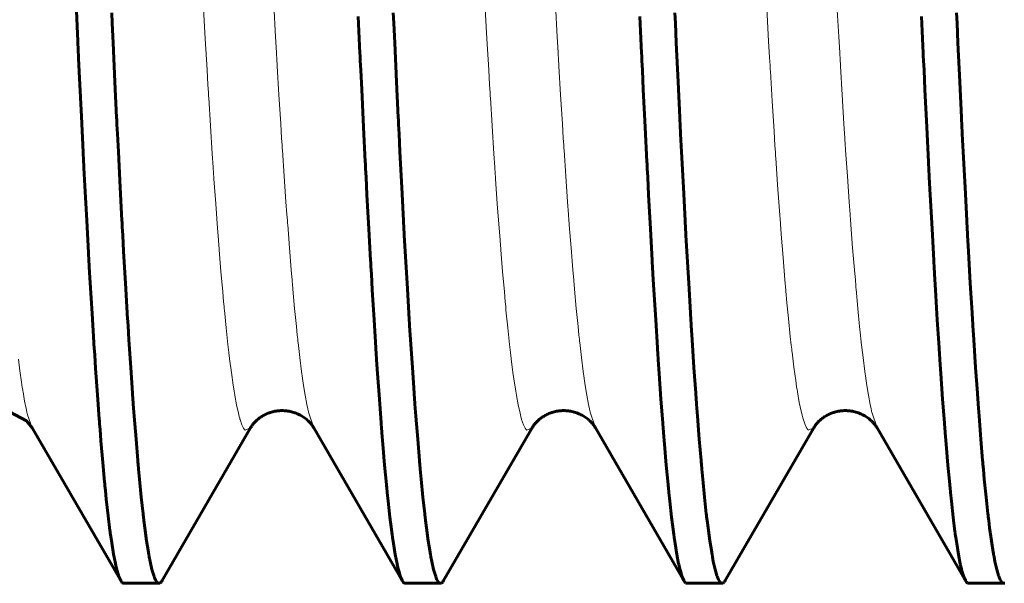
# Model space of a CAD drawing. Header units: millimetres. Extents: x 0 to 297, y 0 to 420.
# Tile 17 of 23: x 263.54 to 265.29, y 197.3 to 198.3. Entities that reach past the tile are written whole.
import ezdxf

# ---------------------------------------------------------------- set-up
doc = ezdxf.new("R2010")
doc.units = ezdxf.units.MM
doc.linetypes.add('K5LT_BASIC', pattern=[0])
doc.linetypes.add('K5LT_THIN', pattern=[0])
doc.layers.add('Системный слой', color=7, linetype='Continuous')

# ---------------------------------------------------------------- blocks, each defined once
blk = doc.blocks.new('U25')
at = {"layer": 'Системный слой', "color": 150, "linetype": 'K5LT_BASIC', "lineweight": 60, "true_color": 0x0080ff}
for p, q in [((263.6416, 198.3291), (263.6446, 198.2622)), ((264.1426, 198.3062), (264.1457, 198.2406)), ((264.6426, 198.3062), (264.6457, 198.2406)), ((265.1426, 198.3062), (265.1457, 198.2406)), ((263.6446, 198.2622), (263.6448, 198.2578)), ((263.6448, 198.2578), (263.6453, 198.249)), ((263.6453, 198.249), (263.6461, 198.2314)), ((263.6461, 198.2314), (263.6477, 198.1965)), ((264.1457, 198.2406), (264.1459, 198.2363)), ((264.1459, 198.2363), (264.1463, 198.2276)), ((264.1463, 198.2276), (264.1471, 198.2104)), ((264.6457, 198.2406), (264.6459, 198.2363)), ((264.6459, 198.2363), (264.6463, 198.2276)), ((264.6463, 198.2276), (264.6471, 198.2104)), ((265.1457, 198.2406), (265.1459, 198.2363)), ((265.1459, 198.2363), (265.1463, 198.2276)), ((265.1463, 198.2276), (265.1471, 198.2104)), ((264.1471, 198.2104), (264.1487, 198.1763)), ((264.6471, 198.2104), (264.6487, 198.1763)), ((265.1471, 198.2104), (265.1487, 198.1763)), ((263.6477, 198.1965), (263.651, 198.1283)), ((264.1487, 198.1763), (264.152, 198.1095)), ((264.6487, 198.1763), (264.652, 198.1095)), ((265.1487, 198.1763), (265.152, 198.1095)), ((263.651, 198.1283), (263.6542, 198.0653)), ((264.152, 198.1095), (264.1551, 198.048)), ((264.652, 198.1095), (264.6551, 198.048)), ((265.152, 198.1095), (265.1551, 198.048)), ((263.6542, 198.0653), (263.6544, 198.0613)), ((263.6544, 198.0613), (263.6548, 198.0532)), ((263.6548, 198.0532), (263.6556, 198.0372)), ((263.6556, 198.0372), (263.6572, 198.0055)), ((264.1551, 198.048), (264.1553, 198.044)), ((264.1553, 198.044), (264.1557, 198.0361)), ((264.1557, 198.0361), (264.1565, 198.0204)), ((264.6551, 198.048), (264.6553, 198.044)), ((264.6553, 198.044), (264.6557, 198.0361)), ((264.6557, 198.0361), (264.6565, 198.0204)), ((265.1551, 198.048), (265.1553, 198.044)), ((265.1553, 198.044), (265.1557, 198.0361)), ((265.1557, 198.0361), (265.1565, 198.0204)), ((264.1565, 198.0204), (264.1581, 197.9894)), ((264.6565, 198.0204), (264.6581, 197.9894)), ((265.1565, 198.0204), (265.1581, 197.9894)), ((263.6572, 198.0055), (263.6605, 197.9437)), ((264.1581, 197.9894), (264.1613, 197.929)), ((264.6581, 197.9894), (264.6613, 197.929)), ((265.1581, 197.9894), (265.1613, 197.929)), ((263.6605, 197.9437), (263.6637, 197.8861)), ((264.1613, 197.929), (264.1645, 197.8727)), ((264.6613, 197.929), (264.6645, 197.8727)), ((265.1613, 197.929), (265.1645, 197.8727)), ((263.6637, 197.8861), (263.6639, 197.8825)), ((263.6639, 197.8825), (263.6643, 197.8753)), ((263.6643, 197.8753), (263.6651, 197.8609)), ((263.6651, 197.8609), (263.6668, 197.8327)), ((264.1645, 197.8727), (264.1647, 197.8692)), ((264.1647, 197.8692), (264.1651, 197.8621)), ((264.1651, 197.8621), (264.1659, 197.8481)), ((264.6645, 197.8727), (264.6647, 197.8692)), ((264.6647, 197.8692), (264.6651, 197.8621)), ((264.6651, 197.8621), (264.6659, 197.8481)), ((265.1645, 197.8727), (265.1647, 197.8692)), ((265.1647, 197.8692), (265.1651, 197.8621)), ((265.1651, 197.8621), (265.1659, 197.8481)), ((264.1659, 197.8481), (264.1675, 197.8206)), ((264.6659, 197.8481), (264.6675, 197.8206)), ((265.1659, 197.8481), (265.1675, 197.8206)), ((263.6668, 197.8327), (263.67, 197.7782)), ((264.1675, 197.8206), (264.1707, 197.7672)), ((264.6675, 197.8206), (264.6707, 197.7672)), ((265.1675, 197.8206), (265.1707, 197.7672)), ((263.67, 197.7782), (263.6732, 197.7271)), ((264.1707, 197.7672), (264.1739, 197.7174)), ((264.6707, 197.7672), (264.6739, 197.7174)), ((265.1707, 197.7672), (265.1739, 197.7174)), ((263.6732, 197.7271), (263.6734, 197.724)), ((263.6734, 197.724), (263.6738, 197.7177)), ((263.6738, 197.7177), (263.6747, 197.7053)), ((263.6747, 197.7053), (263.6763, 197.6809)), ((264.1739, 197.7174), (264.1741, 197.7143)), ((264.1741, 197.7143), (264.1745, 197.7082)), ((264.1745, 197.7082), (264.1753, 197.696)), ((264.6739, 197.7174), (264.6741, 197.7143)), ((264.6741, 197.7143), (264.6745, 197.7082)), ((264.6745, 197.7082), (264.6753, 197.696)), ((265.1739, 197.7174), (265.1741, 197.7143)), ((265.1741, 197.7143), (265.1745, 197.7082)), ((265.1745, 197.7082), (265.1753, 197.696)), ((264.1753, 197.696), (264.1769, 197.6722)), ((264.6753, 197.696), (264.6769, 197.6722)), ((265.1753, 197.696), (265.1769, 197.6722)), ((263.6763, 197.6809), (263.6795, 197.6343)), ((264.1769, 197.6722), (264.1801, 197.6266)), ((264.6769, 197.6722), (264.6801, 197.6266)), ((265.1769, 197.6722), (265.1801, 197.6266)), ((263.6795, 197.6343), (263.6828, 197.5907)), ((264.1801, 197.6266), (264.1833, 197.5841)), ((264.6801, 197.6266), (264.6833, 197.5841)), ((265.1801, 197.6266), (265.1833, 197.5841)), ((263.6828, 197.5907), (263.683, 197.588)), ((263.683, 197.588), (263.6834, 197.5828)), ((263.6834, 197.5828), (263.6842, 197.5724)), ((264.1833, 197.5841), (264.1835, 197.5816)), ((264.1835, 197.5816), (264.1839, 197.5764)), ((264.6833, 197.5841), (264.6835, 197.5816)), ((264.6835, 197.5816), (264.6839, 197.5764)), ((265.1833, 197.5841), (265.1835, 197.5816)), ((265.1835, 197.5816), (265.1839, 197.5764)), ((263.6842, 197.5724), (263.6858, 197.5522)), ((264.1839, 197.5764), (264.1847, 197.5663)), ((264.1847, 197.5663), (264.1863, 197.5465)), ((264.6839, 197.5764), (264.6847, 197.5663)), ((264.6847, 197.5663), (264.6863, 197.5465)), ((265.1839, 197.5764), (265.1847, 197.5663)), ((265.1847, 197.5663), (265.1863, 197.5465)), ((263.6858, 197.5522), (263.6891, 197.514)), ((264.1863, 197.5465), (264.1895, 197.5092)), ((264.6863, 197.5465), (264.6895, 197.5092)), ((265.1863, 197.5465), (265.1895, 197.5092)), ((263.6891, 197.514), (263.6923, 197.4787)), ((264.1895, 197.5092), (264.1927, 197.4748)), ((264.6895, 197.5092), (264.6927, 197.4748)), ((265.1895, 197.5092), (265.1927, 197.4748)), ((263.6923, 197.4787), (263.6925, 197.4766)), ((263.6925, 197.4766), (263.6929, 197.4725)), ((264.1927, 197.4748), (264.1929, 197.4728)), ((264.6927, 197.4748), (264.6929, 197.4728)), ((265.1927, 197.4748), (265.1929, 197.4728)), ((263.6929, 197.4725), (263.6937, 197.4643)), ((263.6937, 197.4643), (263.6953, 197.4485)), ((264.1929, 197.4728), (264.1933, 197.4687)), ((264.1933, 197.4687), (264.1941, 197.4607)), ((264.1941, 197.4607), (264.1957, 197.4452)), ((264.6929, 197.4728), (264.6933, 197.4687)), ((264.6933, 197.4687), (264.6941, 197.4607)), ((264.6941, 197.4607), (264.6957, 197.4452)), ((265.1929, 197.4728), (265.1933, 197.4687)), ((265.1933, 197.4687), (265.1941, 197.4607)), ((265.1941, 197.4607), (265.1957, 197.4452)), ((263.6953, 197.4485), (263.6986, 197.4192)), ((264.1957, 197.4452), (264.1989, 197.4166)), ((264.6957, 197.4452), (264.6989, 197.4166)), ((265.1957, 197.4452), (265.1989, 197.4166)), ((263.6986, 197.4192), (263.7018, 197.3928)), ((264.1989, 197.4166), (264.2021, 197.3909)), ((264.6989, 197.4166), (264.7021, 197.3909)), ((265.1989, 197.4166), (265.2021, 197.3909)), ((263.7018, 197.3928), (263.702, 197.3913)), ((263.702, 197.3913), (263.7024, 197.3883)), ((263.7024, 197.3883), (263.7032, 197.3824)), ((264.2021, 197.3909), (264.2023, 197.3894)), ((264.2023, 197.3894), (264.2027, 197.3865)), ((264.2027, 197.3865), (264.2035, 197.3807)), ((264.7021, 197.3909), (264.7023, 197.3894)), ((264.7023, 197.3894), (264.7027, 197.3865)), ((264.7027, 197.3865), (264.7035, 197.3807)), ((265.2021, 197.3909), (265.2023, 197.3894)), ((265.2023, 197.3894), (265.2027, 197.3865)), ((265.2027, 197.3865), (265.2035, 197.3807)), ((263.7032, 197.3824), (263.7049, 197.3712)), ((263.7049, 197.3712), (263.7081, 197.3512)), ((264.2035, 197.3807), (264.2051, 197.3698)), ((264.2051, 197.3698), (264.2083, 197.3502)), ((264.7035, 197.3807), (264.7051, 197.3698)), ((264.7051, 197.3698), (264.7083, 197.3502)), ((265.2035, 197.3807), (265.2051, 197.3698)), ((265.2051, 197.3698), (265.2083, 197.3502)), ((263.7081, 197.3512), (263.7114, 197.3343)), ((263.7114, 197.3343), (263.7116, 197.3333)), ((264.2083, 197.3502), (264.2115, 197.3337)), ((264.7083, 197.3502), (264.7115, 197.3337)), ((265.2083, 197.3502), (265.2115, 197.3337)), ((263.7116, 197.3333), (263.712, 197.3315)), ((263.712, 197.3315), (263.7128, 197.3279)), ((263.7128, 197.3279), (263.7144, 197.3215)), ((263.7144, 197.3215), (263.7176, 197.3111)), ((264.2115, 197.3337), (264.2117, 197.3328)), ((264.2117, 197.3328), (264.2121, 197.3309)), ((264.2121, 197.3309), (264.2129, 197.3275)), ((264.2129, 197.3275), (264.2145, 197.3212)), ((264.2145, 197.3212), (264.2177, 197.3109)), ((264.7115, 197.3337), (264.7117, 197.3328)), ((264.7117, 197.3328), (264.7121, 197.3309)), ((264.7121, 197.3309), (264.7129, 197.3275)), ((264.7129, 197.3275), (264.7145, 197.3212)), ((264.7145, 197.3212), (264.7177, 197.3109)), ((265.2115, 197.3337), (265.2117, 197.3328)), ((265.2117, 197.3328), (265.2121, 197.3309)), ((265.2121, 197.3309), (265.2129, 197.3275)), ((265.2129, 197.3275), (265.2145, 197.3212)), ((265.2145, 197.3212), (265.2177, 197.3109)), ((263.7176, 197.3111), (263.7208, 197.304)), ((263.7208, 197.304), (263.7226, 197.3014)), ((263.7226, 197.3014), (263.7236, 197.3004)), ((263.7236, 197.3004), (263.7236, 197.3004)), ((263.7236, 197.3004), (263.7238, 197.3003)), ((263.7238, 197.3003), (263.724, 197.3001)), ((263.724, 197.3001), (263.7245, 197.2997)), ((263.7245, 197.2997), (263.7256, 197.2993)), ((263.7256, 197.2993), (263.7263, 197.2993)), ((264.2177, 197.3109), (264.2208, 197.304)), ((264.2208, 197.304), (264.2226, 197.3014)), ((264.2226, 197.3014), (264.2236, 197.3004)), ((264.2236, 197.3004), (264.2236, 197.3004)), ((264.2236, 197.3004), (264.2238, 197.3003)), ((264.2238, 197.3003), (264.224, 197.3001)), ((264.224, 197.3001), (264.2245, 197.2997)), ((264.2245, 197.2997), (264.2256, 197.2993)), ((264.2256, 197.2993), (264.2263, 197.2993)), ((264.7177, 197.3109), (264.7208, 197.304)), ((264.7208, 197.304), (264.7226, 197.3014)), ((264.7226, 197.3014), (264.7236, 197.3004)), ((264.7236, 197.3004), (264.7236, 197.3004)), ((264.7236, 197.3004), (264.7238, 197.3003)), ((264.7238, 197.3003), (264.724, 197.3001)), ((264.724, 197.3001), (264.7245, 197.2997)), ((264.7245, 197.2997), (264.7256, 197.2993)), ((264.7256, 197.2993), (264.7263, 197.2993)), ((265.2177, 197.3109), (265.2208, 197.304)), ((265.2208, 197.304), (265.2226, 197.3014)), ((265.2226, 197.3014), (265.2236, 197.3004)), ((265.2236, 197.3004), (265.2236, 197.3004)), ((265.2236, 197.3004), (265.2238, 197.3003)), ((265.2238, 197.3003), (265.224, 197.3001)), ((265.224, 197.3001), (265.2245, 197.2997)), ((265.2245, 197.2997), (265.2256, 197.2993)), ((265.2256, 197.2993), (265.2263, 197.2993))]:
    blk.add_line(p, q, dxfattribs=at)
blk = doc.blocks.new('U26')
at = {"layer": 'Системный слой', "color": 150, "linetype": 'K5LT_BASIC', "lineweight": 60, "true_color": 0x0080ff}
for p, q in [((263.5234, 197.6041), (263.4825, 197.6012)), ((263.5534, 197.5881), (263.5234, 197.6041)), ((263.5637, 197.5754), (263.5534, 197.5881))]:
    blk.add_line(p, q, dxfattribs=at)
blk = doc.blocks.new('U27')
at = {"layer": 'Системный слой', "color": 150, "linetype": 'K5LT_BASIC', "lineweight": 60, "true_color": 0x0080ff}
for p, q in [((263.7048, 198.3122), (263.7057, 198.2944)), ((264.2048, 198.3122), (264.2057, 198.2944)), ((264.7048, 198.3122), (264.7057, 198.2944)), ((265.2048, 198.3122), (265.2057, 198.2944)), ((263.7057, 198.2944), (263.7073, 198.2592)), ((264.2057, 198.2944), (264.2073, 198.2592)), ((264.7057, 198.2944), (264.7073, 198.2592)), ((265.2057, 198.2944), (265.2073, 198.2592)), ((263.7073, 198.2592), (263.7106, 198.1899)), ((264.2073, 198.2592), (264.2106, 198.1899)), ((264.7073, 198.2592), (264.7106, 198.1899)), ((265.2073, 198.2592), (265.2106, 198.1899)), ((263.7106, 198.1899), (263.7136, 198.1265)), ((264.2106, 198.1899), (264.2136, 198.1265)), ((264.7106, 198.1899), (264.7136, 198.1265)), ((265.2106, 198.1899), (265.2136, 198.1265)), ((263.7136, 198.1265), (263.7138, 198.1224)), ((263.7138, 198.1224), (263.7142, 198.1141)), ((264.2136, 198.1265), (264.2138, 198.1224)), ((264.2138, 198.1224), (264.2142, 198.1141)), ((264.7136, 198.1265), (264.7138, 198.1224)), ((264.7138, 198.1224), (264.7142, 198.1141)), ((265.2136, 198.1265), (265.2138, 198.1224)), ((265.2138, 198.1224), (265.2142, 198.1141)), ((263.7142, 198.1141), (263.715, 198.0978)), ((264.2142, 198.1141), (264.215, 198.0978)), ((264.7142, 198.1141), (264.715, 198.0978)), ((265.2142, 198.1141), (265.215, 198.0978)), ((263.715, 198.0978), (263.7167, 198.0654)), ((264.215, 198.0978), (264.2167, 198.0654)), ((264.715, 198.0978), (264.7167, 198.0654)), ((265.215, 198.0978), (265.2167, 198.0654)), ((263.7167, 198.0654), (263.7199, 198.0023)), ((264.2167, 198.0654), (264.2199, 198.0023)), ((264.7167, 198.0654), (264.7199, 198.0023)), ((265.2167, 198.0654), (265.2199, 198.0023)), ((263.7199, 198.0023), (263.723, 197.9437)), ((264.2199, 198.0023), (264.223, 197.9437)), ((264.7199, 198.0023), (264.723, 197.9437)), ((265.2199, 198.0023), (265.223, 197.9437)), ((263.723, 197.9437), (263.7232, 197.9399)), ((263.7232, 197.9399), (263.7236, 197.9325)), ((263.7236, 197.9325), (263.7244, 197.9178)), ((264.223, 197.9437), (264.2232, 197.9399)), ((264.2232, 197.9399), (264.2236, 197.9325)), ((264.2236, 197.9325), (264.2244, 197.9178)), ((264.723, 197.9437), (264.7232, 197.9399)), ((264.7232, 197.9399), (264.7236, 197.9325)), ((264.7236, 197.9325), (264.7244, 197.9178)), ((265.223, 197.9437), (265.2232, 197.9399)), ((265.2232, 197.9399), (265.2236, 197.9325)), ((265.2236, 197.9325), (265.2244, 197.9178)), ((263.7244, 197.9178), (263.7261, 197.8887)), ((264.2244, 197.9178), (264.2261, 197.8887)), ((264.7244, 197.9178), (264.7261, 197.8887)), ((265.2244, 197.9178), (265.2261, 197.8887)), ((263.7261, 197.8887), (263.7293, 197.8324)), ((264.2261, 197.8887), (264.2293, 197.8324)), ((264.7261, 197.8887), (264.7293, 197.8324)), ((265.2261, 197.8887), (265.2293, 197.8324)), ((263.7293, 197.8324), (263.7324, 197.7797)), ((264.2293, 197.8324), (264.2324, 197.7797)), ((264.7293, 197.8324), (264.7324, 197.7797)), ((265.2293, 197.8324), (265.2324, 197.7797)), ((263.7324, 197.7797), (263.7326, 197.7765)), ((263.7326, 197.7765), (263.733, 197.7699)), ((264.2324, 197.7797), (264.2326, 197.7765)), ((264.2326, 197.7765), (264.233, 197.7699)), ((264.7324, 197.7797), (264.7326, 197.7765)), ((264.7326, 197.7765), (264.733, 197.7699)), ((265.2324, 197.7797), (265.2326, 197.7765)), ((265.2326, 197.7765), (265.233, 197.7699)), ((263.733, 197.7699), (263.7338, 197.757)), ((263.7338, 197.757), (263.7354, 197.7316)), ((264.233, 197.7699), (264.2338, 197.757)), ((264.2338, 197.757), (264.2354, 197.7316)), ((264.733, 197.7699), (264.7338, 197.757)), ((264.7338, 197.757), (264.7354, 197.7316)), ((265.233, 197.7699), (265.2338, 197.757)), ((265.2338, 197.757), (265.2354, 197.7316)), ((263.7354, 197.7316), (263.7387, 197.6827)), ((264.2354, 197.7316), (264.2387, 197.6827)), ((264.7354, 197.7316), (264.7387, 197.6827)), ((265.2354, 197.7316), (265.2387, 197.6827)), ((263.7387, 197.6827), (263.7418, 197.637)), ((264.2387, 197.6827), (264.2418, 197.637)), ((264.7387, 197.6827), (264.7418, 197.637)), ((265.2387, 197.6827), (265.2418, 197.637)), ((263.7418, 197.637), (263.742, 197.6342)), ((263.742, 197.6342), (263.7424, 197.6287)), ((264.2418, 197.637), (264.242, 197.6342)), ((264.242, 197.6342), (264.2424, 197.6287)), ((264.7418, 197.637), (264.742, 197.6342)), ((264.742, 197.6342), (264.7424, 197.6287)), ((265.2418, 197.637), (265.242, 197.6342)), ((265.242, 197.6342), (265.2424, 197.6287)), ((263.7424, 197.6287), (263.7432, 197.6177)), ((263.7432, 197.6177), (263.7448, 197.5962)), ((264.2424, 197.6287), (264.2432, 197.6177)), ((264.2432, 197.6177), (264.2448, 197.5962)), ((264.7424, 197.6287), (264.7432, 197.6177)), ((264.7432, 197.6177), (264.7448, 197.5962)), ((265.2424, 197.6287), (265.2432, 197.6177)), ((265.2432, 197.6177), (265.2448, 197.5962)), ((263.7448, 197.5962), (263.7481, 197.5553)), ((264.2448, 197.5962), (264.2481, 197.5553)), ((264.7448, 197.5962), (264.7481, 197.5553)), ((265.2448, 197.5962), (265.2481, 197.5553)), ((263.7481, 197.5553), (263.7512, 197.5175)), ((264.2481, 197.5553), (264.2512, 197.5175)), ((264.7481, 197.5553), (264.7512, 197.5175)), ((265.2481, 197.5553), (265.2512, 197.5175)), ((263.7512, 197.5175), (263.7514, 197.5152)), ((263.7514, 197.5152), (263.7518, 197.5107)), ((263.7518, 197.5107), (263.7526, 197.5018)), ((264.2512, 197.5175), (264.2514, 197.5152)), ((264.2514, 197.5152), (264.2518, 197.5107)), ((264.2518, 197.5107), (264.2526, 197.5018)), ((264.7512, 197.5175), (264.7514, 197.5152)), ((264.7514, 197.5152), (264.7518, 197.5107)), ((264.7518, 197.5107), (264.7526, 197.5018)), ((265.2512, 197.5175), (265.2514, 197.5152)), ((265.2514, 197.5152), (265.2518, 197.5107)), ((265.2518, 197.5107), (265.2526, 197.5018)), ((263.7526, 197.5018), (263.7542, 197.4845)), ((264.2526, 197.5018), (264.2542, 197.4845)), ((264.7526, 197.5018), (264.7542, 197.4845)), ((265.2526, 197.5018), (265.2542, 197.4845)), ((263.7542, 197.4845), (263.7574, 197.4522)), ((264.2542, 197.4845), (264.2574, 197.4522)), ((264.7542, 197.4845), (264.7574, 197.4522)), ((265.2542, 197.4845), (265.2574, 197.4522)), ((263.7574, 197.4522), (263.7606, 197.4228)), ((264.2574, 197.4522), (264.2606, 197.4228)), ((264.7574, 197.4522), (264.7606, 197.4228)), ((265.2574, 197.4522), (265.2606, 197.4228)), ((263.7606, 197.4228), (263.7608, 197.4211)), ((264.2606, 197.4228), (264.2608, 197.4211)), ((264.7606, 197.4228), (264.7608, 197.4211)), ((265.2606, 197.4228), (265.2608, 197.4211)), ((263.7608, 197.4211), (263.7612, 197.4176)), ((263.7612, 197.4176), (263.762, 197.4109)), ((263.762, 197.4109), (263.7636, 197.3981)), ((264.2608, 197.4211), (264.2612, 197.4176)), ((264.2612, 197.4176), (264.262, 197.4109)), ((264.262, 197.4109), (264.2636, 197.3981)), ((264.7608, 197.4211), (264.7612, 197.4176)), ((264.7612, 197.4176), (264.762, 197.4109)), ((264.762, 197.4109), (264.7636, 197.3981)), ((265.2608, 197.4211), (265.2612, 197.4176)), ((265.2612, 197.4176), (265.262, 197.4109)), ((265.262, 197.4109), (265.2636, 197.3981)), ((263.7636, 197.3981), (263.7668, 197.3747)), ((264.2636, 197.3981), (264.2668, 197.3747)), ((264.7636, 197.3981), (264.7668, 197.3747)), ((265.2636, 197.3981), (265.2668, 197.3747)), ((263.7668, 197.3747), (263.7701, 197.3543)), ((264.2668, 197.3747), (264.2701, 197.3543)), ((264.7668, 197.3747), (264.7701, 197.3543)), ((265.2668, 197.3747), (265.2701, 197.3543)), ((263.7701, 197.3543), (263.7703, 197.3531)), ((263.7703, 197.3531), (263.7707, 197.3508)), ((264.2701, 197.3543), (264.2703, 197.3531)), ((264.2703, 197.3531), (264.2707, 197.3508)), ((264.7701, 197.3543), (264.7703, 197.3531)), ((264.7703, 197.3531), (264.7707, 197.3508)), ((265.2701, 197.3543), (265.2703, 197.3531)), ((265.2703, 197.3531), (265.2707, 197.3508)), ((263.7707, 197.3508), (263.7714, 197.3464)), ((263.7714, 197.3464), (263.773, 197.3382)), ((263.773, 197.3382), (263.7762, 197.324)), ((264.2707, 197.3508), (264.2714, 197.3464)), ((264.2714, 197.3464), (264.273, 197.3382)), ((264.273, 197.3382), (264.2762, 197.324)), ((264.7707, 197.3508), (264.7714, 197.3464)), ((264.7714, 197.3464), (264.773, 197.3382)), ((264.773, 197.3382), (264.7762, 197.324)), ((265.2707, 197.3508), (265.2714, 197.3464)), ((265.2714, 197.3464), (265.273, 197.3382)), ((265.273, 197.3382), (265.2762, 197.324)), ((263.7762, 197.324), (263.7795, 197.3129)), ((264.2762, 197.324), (264.2795, 197.3129)), ((264.7762, 197.324), (264.7795, 197.3129)), ((265.2762, 197.324), (265.2795, 197.3129)), ((263.7795, 197.3129), (263.7797, 197.3124)), ((263.7797, 197.3124), (263.7801, 197.3112)), ((263.7801, 197.3112), (263.7809, 197.3091)), ((263.7809, 197.3091), (263.7824, 197.3056)), ((263.7824, 197.3056), (263.7856, 197.3008)), ((263.7856, 197.3008), (263.7888, 197.2993)), ((263.7888, 197.2993), (263.7906, 197.2998)), ((263.7906, 197.2998), (263.7915, 197.3005)), ((263.7915, 197.3005), (263.7916, 197.3005)), ((263.7916, 197.3005), (263.7917, 197.3007)), ((263.7917, 197.3007), (263.792, 197.3009)), ((263.792, 197.3009), (263.7925, 197.3015)), ((263.7925, 197.3015), (263.7936, 197.3029)), ((263.7936, 197.3029), (263.7942, 197.304)), ((264.2795, 197.3129), (264.2797, 197.3124)), ((264.2797, 197.3124), (264.2801, 197.3112)), ((264.2801, 197.3112), (264.2809, 197.3091)), ((264.2809, 197.3091), (264.2824, 197.3056)), ((264.2824, 197.3056), (264.2856, 197.3008)), ((264.2856, 197.3008), (264.2888, 197.2993)), ((264.2888, 197.2993), (264.2906, 197.2998)), ((264.2906, 197.2998), (264.2915, 197.3005)), ((264.2915, 197.3005), (264.2916, 197.3005)), ((264.2916, 197.3005), (264.2917, 197.3007)), ((264.2917, 197.3007), (264.292, 197.3009)), ((264.292, 197.3009), (264.2925, 197.3015)), ((264.2925, 197.3015), (264.2936, 197.3029)), ((264.2936, 197.3029), (264.2942, 197.304)), ((264.7795, 197.3129), (264.7797, 197.3124)), ((264.7797, 197.3124), (264.7801, 197.3112)), ((264.7801, 197.3112), (264.7809, 197.3091)), ((264.7809, 197.3091), (264.7824, 197.3056)), ((264.7824, 197.3056), (264.7856, 197.3008)), ((264.7856, 197.3008), (264.7888, 197.2993)), ((264.7888, 197.2993), (264.7906, 197.2998)), ((264.7906, 197.2998), (264.7915, 197.3005)), ((264.7915, 197.3005), (264.7916, 197.3005)), ((264.7916, 197.3005), (264.7917, 197.3007)), ((264.7917, 197.3007), (264.792, 197.3009)), ((264.792, 197.3009), (264.7925, 197.3015)), ((264.7925, 197.3015), (264.7936, 197.3029)), ((264.7936, 197.3029), (264.7942, 197.304)), ((265.2795, 197.3129), (265.2797, 197.3124)), ((265.2797, 197.3124), (265.2801, 197.3112)), ((265.2801, 197.3112), (265.2809, 197.3091)), ((265.2809, 197.3091), (265.2824, 197.3056)), ((265.2824, 197.3056), (265.2856, 197.3008)), ((265.2856, 197.3008), (265.2888, 197.2993)), ((265.2888, 197.2993), (265.2906, 197.2998))]:
    blk.add_line(p, q, dxfattribs=at)
blk = doc.blocks.new('U32')
at = {"layer": 'Системный слой', "color": 7, "linetype": 'K5LT_THIN', "lineweight": 18}
for p, q in [((263.9958, 198.2697), (263.9926, 198.3265)), ((264.4958, 198.2697), (264.4926, 198.3265)), ((264.9958, 198.2697), (264.9926, 198.3265)), ((263.9974, 198.2419), (263.9958, 198.2697)), ((264.4974, 198.2419), (264.4958, 198.2697)), ((264.9974, 198.2419), (264.9958, 198.2697)), ((263.9982, 198.2281), (263.9974, 198.2419)), ((263.9986, 198.2213), (263.9982, 198.2281)), ((264.4982, 198.2281), (264.4974, 198.2419)), ((264.4986, 198.2213), (264.4982, 198.2281)), ((264.9982, 198.2281), (264.9974, 198.2419)), ((264.9986, 198.2213), (264.9982, 198.2281)), ((263.9988, 198.2179), (263.9986, 198.2213)), ((264.0018, 198.1666), (263.9988, 198.2179)), ((264.4988, 198.2179), (264.4986, 198.2213)), ((264.5018, 198.1666), (264.4988, 198.2179)), ((264.9988, 198.2179), (264.9986, 198.2213)), ((265.0018, 198.1666), (264.9988, 198.2179)), ((264.005, 198.1151), (264.0018, 198.1666)), ((264.505, 198.1151), (264.5018, 198.1666)), ((265.005, 198.1151), (265.0018, 198.1666)), ((264.0066, 198.09), (264.005, 198.1151)), ((264.5066, 198.09), (264.505, 198.1151)), ((265.0066, 198.09), (265.005, 198.1151)), ((264.0074, 198.0777), (264.0066, 198.09)), ((264.5074, 198.0777), (264.5066, 198.09)), ((265.0074, 198.0777), (265.0066, 198.09)), ((264.0078, 198.0716), (264.0074, 198.0777)), ((264.008, 198.0685), (264.0078, 198.0716)), ((264.0111, 198.0222), (264.008, 198.0685)), ((264.5078, 198.0716), (264.5074, 198.0777)), ((264.508, 198.0685), (264.5078, 198.0716)), ((264.5111, 198.0222), (264.508, 198.0685)), ((265.0078, 198.0716), (265.0074, 198.0777)), ((265.008, 198.0685), (265.0078, 198.0716)), ((265.0111, 198.0222), (265.008, 198.0685)), ((264.0143, 197.9766), (264.0111, 198.0222)), ((264.5143, 197.9766), (264.5111, 198.0222)), ((265.0143, 197.9766), (265.0111, 198.0222)), ((264.0159, 197.9546), (264.0143, 197.9766)), ((264.5159, 197.9546), (264.5143, 197.9766)), ((265.0159, 197.9546), (265.0143, 197.9766)), ((264.0167, 197.9438), (264.0159, 197.9546)), ((264.5167, 197.9438), (264.5159, 197.9546)), ((265.0167, 197.9438), (265.0159, 197.9546)), ((264.0171, 197.9385), (264.0167, 197.9438)), ((264.0173, 197.9358), (264.0171, 197.9385)), ((264.0204, 197.8952), (264.0173, 197.9358)), ((264.5171, 197.9385), (264.5167, 197.9438)), ((264.5173, 197.9358), (264.5171, 197.9385)), ((264.5204, 197.8952), (264.5173, 197.9358)), ((265.0171, 197.9385), (265.0167, 197.9438)), ((265.0173, 197.9358), (265.0171, 197.9385)), ((265.0204, 197.8952), (265.0173, 197.9358)), ((264.0236, 197.8561), (264.0204, 197.8952)), ((264.5236, 197.8561), (264.5204, 197.8952)), ((265.0236, 197.8561), (265.0204, 197.8952)), ((264.0252, 197.8374), (264.0236, 197.8561)), ((264.5252, 197.8374), (264.5236, 197.8561)), ((265.0252, 197.8374), (265.0236, 197.8561)), ((264.026, 197.8283), (264.0252, 197.8374)), ((264.0263, 197.8238), (264.026, 197.8283)), ((264.0265, 197.8215), (264.0263, 197.8238)), ((264.526, 197.8283), (264.5252, 197.8374)), ((264.5263, 197.8238), (264.526, 197.8283)), ((264.5265, 197.8215), (264.5263, 197.8238)), ((265.026, 197.8283), (265.0252, 197.8374)), ((265.0263, 197.8238), (265.026, 197.8283)), ((265.0265, 197.8215), (265.0263, 197.8238)), ((264.0297, 197.7874), (264.0265, 197.8215)), ((264.5297, 197.7874), (264.5265, 197.8215)), ((265.0297, 197.7874), (265.0265, 197.8215)), ((264.0328, 197.7552), (264.0297, 197.7874)), ((264.5328, 197.7552), (264.5297, 197.7874)), ((265.0328, 197.7552), (265.0297, 197.7874)), ((264.0344, 197.74), (264.0328, 197.7552)), ((264.5344, 197.74), (264.5328, 197.7552)), ((265.0344, 197.74), (265.0328, 197.7552)), ((264.0352, 197.7326), (264.0344, 197.74)), ((264.5352, 197.7326), (264.5344, 197.74)), ((265.0352, 197.7326), (265.0344, 197.74)), ((264.0356, 197.729), (264.0352, 197.7326)), ((264.0358, 197.7272), (264.0356, 197.729)), ((264.0389, 197.7001), (264.0358, 197.7272)), ((264.5356, 197.729), (264.5352, 197.7326)), ((264.5358, 197.7272), (264.5356, 197.729)), ((264.5389, 197.7001), (264.5358, 197.7272)), ((265.0356, 197.729), (265.0352, 197.7326)), ((265.0358, 197.7272), (265.0356, 197.729)), ((265.0389, 197.7001), (265.0358, 197.7272)), ((263.5419, 197.6764), (263.5392, 197.6976)), ((264.0421, 197.6752), (264.0389, 197.7001)), ((264.5421, 197.6752), (264.5389, 197.7001)), ((265.0421, 197.6752), (265.0389, 197.7001)), ((263.5447, 197.6564), (263.5419, 197.6764)), ((264.0437, 197.6637), (264.0421, 197.6752)), ((264.5437, 197.6637), (264.5421, 197.6752)), ((265.0437, 197.6637), (265.0421, 197.6752)), ((263.5461, 197.6471), (263.5447, 197.6564)), ((264.0445, 197.6582), (264.0437, 197.6637)), ((264.0449, 197.6555), (264.0445, 197.6582)), ((264.0451, 197.6542), (264.0449, 197.6555)), ((264.0484, 197.6333), (264.0451, 197.6542)), ((264.5445, 197.6582), (264.5437, 197.6637)), ((264.5449, 197.6555), (264.5445, 197.6582)), ((264.5451, 197.6542), (264.5449, 197.6555)), ((264.5484, 197.6333), (264.5451, 197.6542)), ((265.0445, 197.6582), (265.0437, 197.6637)), ((265.0449, 197.6555), (265.0445, 197.6582)), ((265.0451, 197.6542), (265.0449, 197.6555)), ((265.0484, 197.6333), (265.0451, 197.6542)), ((263.5468, 197.6427), (263.5461, 197.6471)), ((263.5472, 197.6406), (263.5468, 197.6427)), ((263.5474, 197.6395), (263.5472, 197.6406)), ((263.5503, 197.6229), (263.5474, 197.6395)), ((264.0515, 197.6167), (264.0484, 197.6333)), ((264.5515, 197.6167), (264.5484, 197.6333)), ((265.0515, 197.6167), (265.0484, 197.6333)), ((263.553, 197.6095), (263.5503, 197.6229)), ((264.053, 197.6093), (264.0515, 197.6167)), ((264.553, 197.6093), (264.5515, 197.6167)), ((265.053, 197.6093), (265.0515, 197.6167)), ((263.5543, 197.6035), (263.553, 197.6095)), ((263.555, 197.6007), (263.5543, 197.6035)), ((263.5553, 197.5993), (263.555, 197.6007)), ((263.5555, 197.5986), (263.5553, 197.5993)), ((263.5637, 197.5754), (263.5555, 197.5986)), ((264.0538, 197.6059), (264.053, 197.6093)), ((264.0541, 197.6042), (264.0538, 197.6059)), ((264.0543, 197.6034), (264.0541, 197.6042)), ((264.0637, 197.5754), (264.0543, 197.6034)), ((264.5538, 197.6059), (264.553, 197.6093)), ((264.5541, 197.6042), (264.5538, 197.6059)), ((264.5543, 197.6034), (264.5541, 197.6042)), ((264.5637, 197.5754), (264.5543, 197.6034)), ((265.0538, 197.6059), (265.053, 197.6093)), ((265.0541, 197.6042), (265.0538, 197.6059)), ((265.0543, 197.6034), (265.0541, 197.6042)), ((265.0637, 197.5754), (265.0543, 197.6034))]:
    blk.add_line(p, q, dxfattribs=at)
blk = doc.blocks.new('U33')
at = {"layer": 'Системный слой', "color": 7, "linetype": 'K5LT_THIN', "lineweight": 18}
for p, q in [((263.871, 198.2661), (263.8679, 198.3201)), ((264.371, 198.2661), (264.3679, 198.3201)), ((264.8712, 198.262), (264.8679, 198.3206)), ((263.8742, 198.2112), (263.871, 198.2661)), ((264.3742, 198.2112), (264.371, 198.2661)), ((264.8729, 198.2333), (264.8712, 198.262)), ((264.8737, 198.2192), (264.8729, 198.2333)), ((263.8758, 198.1844), (263.8742, 198.2112)), ((264.3758, 198.1844), (264.3742, 198.2112)), ((264.8741, 198.2122), (264.8737, 198.2192)), ((264.8743, 198.2087), (264.8741, 198.2122)), ((264.8775, 198.1554), (264.8743, 198.2087)), ((263.8766, 198.1711), (263.8758, 198.1844)), ((264.3766, 198.1711), (264.3758, 198.1844)), ((263.877, 198.1645), (263.8766, 198.1711)), ((263.8772, 198.1613), (263.877, 198.1645)), ((263.8803, 198.1117), (263.8772, 198.1613)), ((264.377, 198.1645), (264.3766, 198.1711)), ((264.3772, 198.1613), (264.377, 198.1645)), ((264.3803, 198.1117), (264.3772, 198.1613)), ((264.8808, 198.1025), (264.8775, 198.1554)), ((263.8834, 198.0623), (263.8803, 198.1117)), ((264.3834, 198.0623), (264.3803, 198.1117)), ((264.8825, 198.0769), (264.8808, 198.1025)), ((264.8833, 198.0642), (264.8825, 198.0769)), ((263.885, 198.0383), (263.8834, 198.0623)), ((264.385, 198.0383), (264.3834, 198.0623)), ((264.8837, 198.0579), (264.8833, 198.0642)), ((264.8839, 198.0548), (264.8837, 198.0579)), ((264.8872, 198.0071), (264.8839, 198.0548)), ((263.8858, 198.0265), (263.885, 198.0383)), ((264.3858, 198.0265), (264.385, 198.0383)), ((263.8862, 198.0207), (263.8858, 198.0265)), ((263.8864, 198.0178), (263.8862, 198.0207)), ((263.8895, 197.9735), (263.8864, 198.0178)), ((264.3862, 198.0207), (264.3858, 198.0265)), ((264.3864, 198.0178), (264.3862, 198.0207)), ((264.3895, 197.9735), (264.3864, 198.0178)), ((264.8905, 197.9606), (264.8872, 198.0071)), ((263.8927, 197.9302), (263.8895, 197.9735)), ((264.3927, 197.9302), (264.3895, 197.9735)), ((264.8921, 197.9382), (264.8905, 197.9606)), ((263.8943, 197.9094), (263.8927, 197.9302)), ((264.3943, 197.9094), (264.3927, 197.9302)), ((264.8929, 197.9273), (264.8921, 197.9382)), ((264.8933, 197.9218), (264.8929, 197.9273)), ((264.8935, 197.9191), (264.8933, 197.9218)), ((264.8968, 197.8777), (264.8935, 197.9191)), ((263.8951, 197.8992), (263.8943, 197.9094)), ((263.8955, 197.8941), (263.8951, 197.8992)), ((263.8957, 197.8916), (263.8955, 197.8941)), ((264.3951, 197.8992), (264.3943, 197.9094)), ((264.3955, 197.8941), (264.3951, 197.8992)), ((264.3957, 197.8916), (264.3955, 197.8941)), ((263.8988, 197.8533), (263.8957, 197.8916)), ((264.3988, 197.8533), (264.3957, 197.8916)), ((264.9001, 197.8383), (264.8968, 197.8777)), ((263.902, 197.8167), (263.8988, 197.8533)), ((264.402, 197.8167), (264.3988, 197.8533)), ((264.9017, 197.8195), (264.9001, 197.8383)), ((263.9036, 197.7993), (263.902, 197.8167)), ((264.4036, 197.7993), (264.402, 197.8167)), ((264.9025, 197.8104), (264.9017, 197.8195)), ((264.903, 197.8058), (264.9025, 197.8104)), ((263.9044, 197.7908), (263.9036, 197.7993)), ((263.9047, 197.7866), (263.9044, 197.7908)), ((264.4044, 197.7908), (264.4036, 197.7993)), ((264.4047, 197.7866), (264.4044, 197.7908)), ((264.9032, 197.8036), (264.903, 197.8058)), ((264.9064, 197.7693), (264.9032, 197.8036)), ((263.9049, 197.7845), (263.9047, 197.7866)), ((263.9081, 197.7529), (263.9049, 197.7845)), ((264.4049, 197.7845), (264.4047, 197.7866)), ((264.4081, 197.7529), (264.4049, 197.7845)), ((264.9097, 197.7374), (264.9064, 197.7693)), ((263.9112, 197.7233), (263.9081, 197.7529)), ((264.4112, 197.7233), (264.4081, 197.7529)), ((264.9113, 197.7224), (264.9097, 197.7374)), ((263.9128, 197.7095), (263.9112, 197.7233)), ((264.4128, 197.7095), (264.4112, 197.7233)), ((264.9122, 197.7152), (264.9113, 197.7224)), ((263.9136, 197.7028), (263.9128, 197.7095)), ((263.914, 197.6995), (263.9136, 197.7028)), ((264.4136, 197.7028), (264.4128, 197.7095)), ((264.414, 197.6995), (264.4136, 197.7028)), ((264.9126, 197.7116), (264.9122, 197.7152)), ((264.9128, 197.7099), (264.9126, 197.7116)), ((264.916, 197.6832), (264.9128, 197.7099)), ((263.9142, 197.6979), (263.914, 197.6995)), ((263.9173, 197.6734), (263.9142, 197.6979)), ((264.4142, 197.6979), (264.414, 197.6995)), ((264.4173, 197.6734), (264.4142, 197.6979)), ((263.9205, 197.6513), (263.9173, 197.6734)), ((264.4205, 197.6513), (264.4173, 197.6734)), ((264.9193, 197.6592), (264.916, 197.6832)), ((263.9221, 197.6412), (263.9205, 197.6513)), ((264.4221, 197.6412), (264.4205, 197.6513)), ((264.921, 197.6483), (264.9193, 197.6592)), ((263.9229, 197.6364), (263.9221, 197.6412)), ((263.9233, 197.6341), (263.9229, 197.6364)), ((263.9235, 197.6329), (263.9233, 197.6341)), ((263.9266, 197.616), (263.9235, 197.6329)), ((264.4229, 197.6364), (264.4221, 197.6412)), ((264.4233, 197.6341), (264.4229, 197.6364)), ((264.4235, 197.6329), (264.4233, 197.6341)), ((264.4266, 197.616), (264.4235, 197.6329)), ((264.9218, 197.6431), (264.921, 197.6483)), ((264.9222, 197.6405), (264.9218, 197.6431)), ((264.9224, 197.6393), (264.9222, 197.6405)), ((264.9257, 197.6207), (264.9224, 197.6393)), ((263.9298, 197.6016), (263.9266, 197.616)), ((264.4298, 197.6016), (264.4266, 197.616)), ((264.9289, 197.6051), (264.9257, 197.6207)), ((263.9313, 197.5954), (263.9298, 197.6016)), ((264.4313, 197.5954), (264.4298, 197.6016)), ((264.9306, 197.5983), (264.9289, 197.6051)), ((264.9314, 197.5952), (264.9306, 197.5983)), ((263.9321, 197.5925), (263.9313, 197.5954)), ((263.9325, 197.5911), (263.9321, 197.5925)), ((263.9327, 197.5905), (263.9325, 197.5911)), ((263.9361, 197.5808), (263.9327, 197.5905)), ((263.9391, 197.5746), (263.9361, 197.5808)), ((264.4321, 197.5925), (264.4313, 197.5954)), ((264.4325, 197.5911), (264.4321, 197.5925)), ((264.4327, 197.5905), (264.4325, 197.5911)), ((264.4361, 197.5808), (264.4327, 197.5905)), ((264.4391, 197.5746), (264.4361, 197.5808)), ((264.9318, 197.5937), (264.9314, 197.5952)), ((264.932, 197.5929), (264.9318, 197.5937)), ((264.9355, 197.5823), (264.932, 197.5929)), ((264.9387, 197.5754), (264.9355, 197.5823)), ((263.9407, 197.5725), (263.9391, 197.5746)), ((263.9414, 197.5717), (263.9407, 197.5725)), ((263.9418, 197.5713), (263.9414, 197.5717)), ((263.942, 197.5712), (263.9418, 197.5713)), ((263.9513, 197.5754), (263.942, 197.5712)), ((264.4407, 197.5725), (264.4391, 197.5746)), ((264.4414, 197.5717), (264.4407, 197.5725)), ((264.4418, 197.5713), (264.4414, 197.5717)), ((264.442, 197.5712), (264.4418, 197.5713)), ((264.4513, 197.5754), (264.442, 197.5712)), ((264.9402, 197.573), (264.9387, 197.5754)), ((264.941, 197.5721), (264.9402, 197.573)), ((264.9414, 197.5717), (264.941, 197.5721)), ((264.9416, 197.5715), (264.9414, 197.5717)), ((264.9513, 197.5754), (264.9416, 197.5715))]:
    blk.add_line(p, q, dxfattribs=at)

msp = doc.modelspace()

# ---------------------------------------------------------------- linework, layer by layer
at = {"layer": 'Системный слой', "color": 150, "linetype": 'K5LT_BASIC', "lineweight": 60, "true_color": 0x0080ff}
for p, q in [((263.7208, 197.304), (263.5637, 197.5754)), ((263.9513, 197.5754), (263.7942, 197.304)), ((264.2208, 197.304), (264.0637, 197.5754)), ((264.4513, 197.5754), (264.2942, 197.304)), ((264.7208, 197.304), (264.5637, 197.5754)), ((264.9513, 197.5754), (264.7942, 197.304)), ((265.2208, 197.304), (265.0637, 197.5754)), ((263.7263, 197.2993), (263.7888, 197.2993)), ((264.2263, 197.2993), (264.2888, 197.2993)), ((264.7263, 197.2993), (264.7888, 197.2993)), ((265.2263, 197.2993), (265.2888, 197.2993))]:
    msp.add_line(p, q, dxfattribs=at)
for points in [[(264.0637, 197.5754), (264.0634, 197.5759), (264.0631, 197.5764), (264.0623, 197.5776), (264.062, 197.5781), (264.0613, 197.579), (264.0611, 197.5793), (264.0608, 197.5798), (264.0606, 197.58), (264.0604, 197.5803), (264.0603, 197.5805), (264.0601, 197.5808), (264.06, 197.5809), (264.0598, 197.5812), (264.0597, 197.5813), (264.0593, 197.5817), (264.0591, 197.582), (264.0584, 197.5828), (264.0579, 197.5834), (264.0563, 197.5852), (264.0551, 197.5865), (264.0518, 197.5896), (264.0496, 197.5915), (264.045, 197.5948), (264.0426, 197.5964), (264.0375, 197.5991), (264.0349, 197.6003), (264.0296, 197.6024), (264.0269, 197.6033), (264.0213, 197.6046), (264.0185, 197.6052), (264.0129, 197.6058), (264.0101, 197.606), (264.0044, 197.606), (264.0016, 197.6058), (263.9961, 197.6051), (263.9934, 197.6046), (263.988, 197.6032), (263.9854, 197.6024), (263.9804, 197.6004), (263.978, 197.5993), (263.9733, 197.5969), (263.9711, 197.5955), (263.9669, 197.5926), (263.965, 197.5911), (263.9614, 197.5879), (263.9597, 197.5863), (263.9567, 197.583), (263.9554, 197.5814), (263.953, 197.5781), (263.952, 197.5766), (263.9513, 197.5754)], [(264.5637, 197.5754), (264.5634, 197.5759), (264.5631, 197.5764), (264.5623, 197.5776), (264.562, 197.5781), (264.5613, 197.579), (264.5611, 197.5793), (264.5608, 197.5798), (264.5606, 197.58), (264.5604, 197.5803), (264.5603, 197.5805), (264.5601, 197.5808), (264.56, 197.5809), (264.5598, 197.5812), (264.5597, 197.5813), (264.5593, 197.5817), (264.5591, 197.582), (264.5584, 197.5828), (264.5579, 197.5834), (264.5563, 197.5852), (264.5551, 197.5865), (264.5518, 197.5896), (264.5496, 197.5915), (264.545, 197.5948), (264.5426, 197.5964), (264.5375, 197.5991), (264.5349, 197.6003), (264.5296, 197.6024), (264.5269, 197.6033), (264.5213, 197.6046), (264.5185, 197.6052), (264.5129, 197.6058), (264.5101, 197.606), (264.5044, 197.606), (264.5016, 197.6058), (264.4961, 197.6051), (264.4934, 197.6046), (264.488, 197.6032), (264.4854, 197.6024), (264.4804, 197.6004), (264.478, 197.5993), (264.4733, 197.5969), (264.4711, 197.5955), (264.4669, 197.5926), (264.465, 197.5911), (264.4614, 197.5879), (264.4597, 197.5863), (264.4567, 197.583), (264.4554, 197.5814), (264.453, 197.5781), (264.452, 197.5766), (264.4513, 197.5754)], [(265.0637, 197.5754), (265.0634, 197.5759), (265.0631, 197.5764), (265.0623, 197.5776), (265.062, 197.5781), (265.0613, 197.579), (265.0611, 197.5793), (265.0608, 197.5798), (265.0606, 197.58), (265.0604, 197.5803), (265.0603, 197.5805), (265.0601, 197.5808), (265.06, 197.5809), (265.0598, 197.5812), (265.0597, 197.5813), (265.0593, 197.5817), (265.0591, 197.582), (265.0584, 197.5828), (265.0579, 197.5834), (265.0563, 197.5852), (265.0551, 197.5865), (265.0518, 197.5896), (265.0496, 197.5915), (265.045, 197.5948), (265.0426, 197.5964), (265.0375, 197.5991), (265.0349, 197.6003), (265.0296, 197.6024), (265.0269, 197.6033), (265.0213, 197.6046), (265.0185, 197.6052), (265.0129, 197.6058), (265.0101, 197.606), (265.0044, 197.606), (265.0016, 197.6058), (264.9961, 197.6051), (264.9934, 197.6046), (264.988, 197.6032), (264.9854, 197.6024), (264.9804, 197.6004), (264.978, 197.5993), (264.9733, 197.5969), (264.9711, 197.5955), (264.9669, 197.5926), (264.965, 197.5911), (264.9614, 197.5879), (264.9597, 197.5863), (264.9567, 197.583), (264.9554, 197.5814), (264.953, 197.5781), (264.952, 197.5766), (264.9513, 197.5754)]]:
    msp.add_open_spline(points, degree=3, knots=[0, 0, 0, 0, 1.234979, 1.234979, 2.236524, 2.236524, 2.734213, 2.734213, 2.981525, 2.981525, 3.228837, 3.228837, 3.406191, 3.406191, 3.597185, 3.597185, 3.973716, 3.973716, 4.724052, 4.724052, 6.219267, 6.219267, 8.108943, 8.108943, 9.722631, 9.722631, 11.159425, 11.159425, 12.509785, 12.509785, 13.78754, 13.78754, 15.047481, 15.047481, 16.286831, 16.286831, 17.540209, 17.540209, 18.826042, 18.826042, 20.163923, 20.163923, 21.60786, 21.60786, 23.17861, 23.17861, 24.978097, 24.978097, 27.092158, 27.092158, 30, 30, 30, 30], dxfattribs=at)

# ---------------------------------------------------------------- block references
at = {"layer": 'Системный слой'}
for name in ['U25', 'U27', 'U33', 'U32', 'U26']:
    msp.add_blockref(name, (0, 0), dxfattribs=at)

doc.saveas('drawing.dxf')
